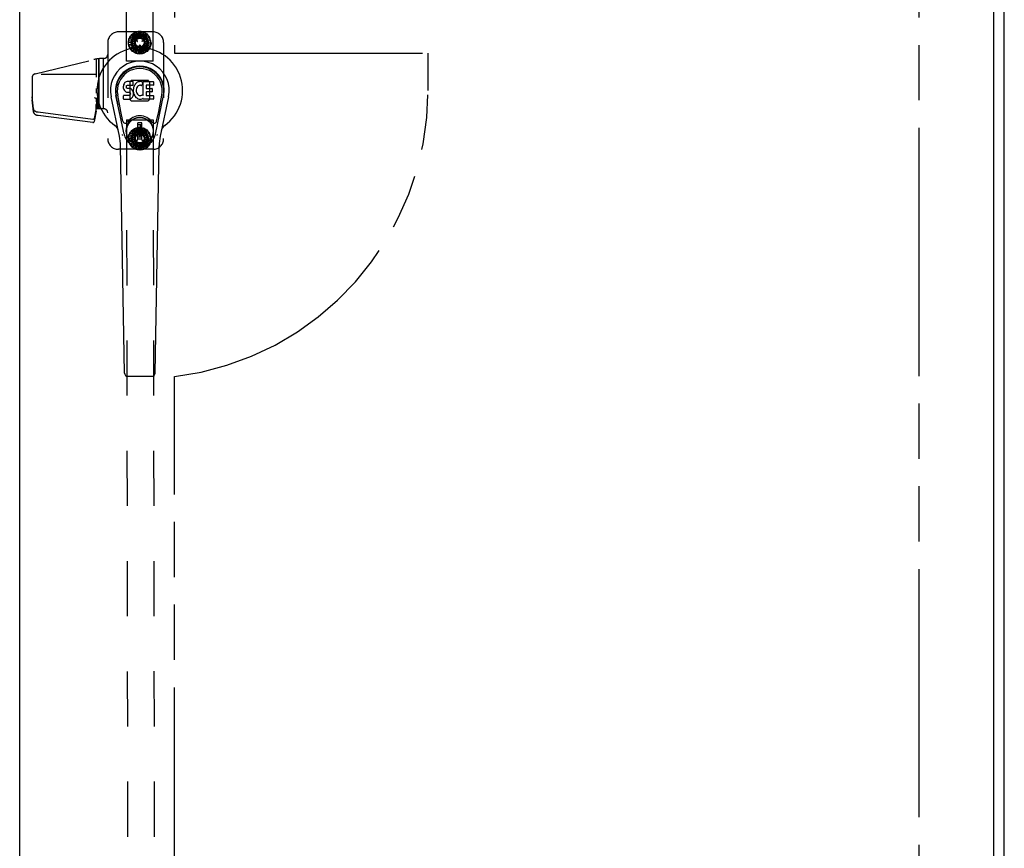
# Model space of a CAD drawing. Header units: inches. Extents: x 0 to 235, y 0 to 152.
# Tile 26 of 93: x 77 to 100, y 59 to 79. Entities that reach past the tile are written whole.
import ezdxf

# ---------------------------------------------------------------- set-up
doc = ezdxf.new("R2010")
doc.units = ezdxf.units.IN
doc.header["$LTSCALE"] = 12.916347
doc.header["$MEASUREMENT"] = 0
doc.linetypes.add('HIDDEN', pattern=[0.2, 0.1, -0.1])
doc.linetypes.add('PHANTOM', pattern=[0.8, 0.45, -0.05, 0.1, -0.05, 0.1, -0.05])
doc.layers.get('0').update_dxf_attribs({"linetype": 'CONTINUOUS'})
for name, color, linetype in [('02___PRT_ALL_AXES', 7, 'CONTINUOUS'), ('AVAILABLE_DOOR_SPACE', 7, 'CONTINUOUS'), ('DEFAULT_2', 8, 'HIDDEN')]:
    doc.layers.add(name, color=color, linetype=linetype)

msp = doc.modelspace()

# ---------------------------------------------------------------- linework, layer by layer
at = {"color": 3, "linetype": 'Continuous'}
for p, q in [((100.312, 39.29), (100.312, 111.082)), ((77.25, 46.04), (77.25, 108.332)), ((100.062, 108.332), (100.062, 46.04))]:
    msp.add_line(p, q, dxfattribs=at)
at = {"color": 7, "linetype": 'Continuous'}
for p, q in [((79.678, 77.3), (79.677, 77.276)), ((79.677, 77.276), (79.677, 77.252)), ((79.684, 77.323), (79.678, 77.3)), ((79.693, 77.346), (79.684, 77.323)), ((79.707, 77.365), (79.693, 77.346)), ((79.715, 77.373), (79.707, 77.365)), ((79.725, 77.38), (79.715, 77.373)), ((79.746, 77.39), (79.725, 77.38)), ((79.77, 77.397), (79.746, 77.39)), ((79.748, 77.28), (79.75, 77.295)), ((79.748, 77.264), (79.748, 77.28)), ((79.748, 77.257), (79.748, 77.264)), ((79.75, 77.295), (79.754, 77.301)), ((79.754, 77.301), (79.759, 77.306)), ((79.759, 77.306), (79.774, 77.311)), ((79.909, 77.397), (79.77, 77.397)), ((79.774, 77.311), (79.789, 77.312)), ((79.789, 77.312), (79.901, 77.312)), ((79.901, 77.312), (79.907, 77.312)), ((79.907, 77.312), (79.909, 77.318)), ((79.911, 77.354), (79.909, 77.397)), ((79.909, 77.318), (79.91, 77.33)), ((79.91, 77.33), (79.911, 77.354)), ((79.924, 77.276), (79.918, 77.255)), ((79.932, 77.297), (79.924, 77.276)), ((79.943, 77.316), (79.932, 77.297)), ((79.956, 77.335), (79.943, 77.316)), ((79.971, 77.351), (79.956, 77.335)), ((79.987, 77.367), (79.971, 77.351)), ((80.005, 77.38), (79.987, 77.367)), ((80.006, 77.279), (79.992, 77.256)), ((80.026, 77.388), (80.005, 77.38)), ((80.014, 77.289), (80.006, 77.279)), ((80.025, 77.297), (80.014, 77.289)), ((80.05, 77.307), (80.025, 77.297)), ((80.047, 77.393), (80.026, 77.388)), ((80.069, 77.396), (80.047, 77.393)), ((80.063, 77.31), (80.05, 77.307)), ((80.076, 77.31), (80.063, 77.31)), ((80.092, 77.395), (80.069, 77.396)), ((80.089, 77.307), (80.076, 77.31)), ((80.102, 77.302), (80.089, 77.307)), ((80.103, 77.393), (80.092, 77.395)), ((80.114, 77.39), (80.103, 77.393)), ((80.134, 77.373), (80.108, 77.305)), ((80.132, 77.378), (80.114, 77.39)), ((80.143, 77.395), (80.379, 77.395)), ((80.143, 77.07), (80.143, 77.395)), ((80.213, 77.307), (80.213, 77.24)), ((80.379, 77.312), (80.217, 77.312)), ((80.384, 77.39), (80.384, 77.316)), ((79.586, 76.116), (79.389, 77.042)), ((79.697, 76.163), (79.504, 77.067)), ((79.553, 76.84), (79.508, 77.067)), ((79.62, 76.693), (79.546, 77.075)), ((79.677, 77.252), (79.681, 77.229)), ((79.679, 76.99), (79.679, 77.065)), ((79.681, 77.229), (79.69, 77.207)), ((79.743, 77.07), (79.684, 77.07)), ((79.69, 77.207), (79.703, 77.186)), ((79.703, 77.186), (79.719, 77.169)), ((79.719, 77.169), (79.739, 77.156)), ((79.739, 77.156), (79.75, 77.152)), ((79.804, 77.071), (79.743, 77.07)), ((79.751, 77.25), (79.748, 77.257)), ((79.75, 77.152), (79.762, 77.15)), ((79.755, 77.244), (79.751, 77.25)), ((79.761, 77.239), (79.755, 77.244)), ((79.776, 77.235), (79.761, 77.239)), ((79.762, 77.15), (79.809, 77.149)), ((79.8, 77.236), (79.776, 77.235)), ((79.824, 77.235), (79.8, 77.236)), ((79.819, 77.072), (79.804, 77.071)), ((79.809, 77.149), (79.817, 77.149)), ((79.817, 77.149), (79.824, 77.146)), ((79.825, 77.075), (79.819, 77.072)), ((79.847, 77.23), (79.824, 77.235)), ((79.824, 77.146), (79.83, 77.142)), ((79.831, 77.08), (79.825, 77.075)), ((79.83, 77.142), (79.835, 77.136)), ((79.84, 77.092), (79.831, 77.08)), ((79.835, 77.136), (79.841, 77.122)), ((79.843, 77.099), (79.84, 77.092)), ((79.841, 77.122), (79.843, 77.107)), ((79.843, 77.107), (79.843, 77.099)), ((79.858, 77.225), (79.847, 77.23)), ((79.868, 77.218), (79.858, 77.225)), ((79.885, 77.201), (79.868, 77.218)), ((79.898, 77.181), (79.885, 77.201)), ((79.888, 77.022), (79.895, 77.032)), ((79.895, 77.032), (79.9, 77.043)), ((79.908, 77.159), (79.898, 77.181)), ((79.9, 77.043), (79.909, 77.065)), ((79.914, 77.136), (79.908, 77.159)), ((79.913, 77.233), (79.909, 77.189)), ((79.909, 77.189), (79.91, 77.166)), ((79.909, 77.065), (79.915, 77.088)), ((79.91, 77.166), (79.913, 77.144)), ((79.918, 77.255), (79.913, 77.233)), ((79.913, 77.144), (79.917, 77.122)), ((79.917, 77.112), (79.914, 77.136)), ((79.915, 77.088), (79.917, 77.112)), ((79.917, 77.122), (79.924, 77.101)), ((79.924, 77.101), (79.946, 77.062)), ((79.946, 77.062), (79.958, 77.044)), ((79.958, 77.044), (79.973, 77.027)), ((79.979, 77.204), (79.978, 77.177)), ((79.978, 77.177), (79.98, 77.164)), ((79.982, 77.231), (79.979, 77.204)), ((79.98, 77.164), (79.983, 77.151)), ((79.986, 77.244), (79.982, 77.231)), ((79.983, 77.151), (79.993, 77.126)), ((79.992, 77.256), (79.986, 77.244)), ((79.993, 77.126), (80.006, 77.103)), ((80.006, 77.103), (80.015, 77.093)), ((80.015, 77.093), (80.025, 77.084)), ((80.025, 77.084), (80.036, 77.077)), ((80.036, 77.077), (80.049, 77.072)), ((80.049, 77.072), (80.062, 77.07)), ((80.062, 77.07), (80.075, 77.069)), ((80.075, 77.069), (80.088, 77.071)), ((80.088, 77.071), (80.101, 77.075)), ((80.101, 77.075), (80.113, 77.081)), ((80.113, 77.081), (80.124, 77.088)), ((80.131, 77.087), (80.143, 77.07)), ((80.214, 77.149), (80.214, 77.071)), ((80.217, 77.235), (80.348, 77.235)), ((80.348, 77.153), (80.218, 77.153)), ((80.218, 77.067), (80.38, 77.067)), ((80.353, 77.231), (80.353, 77.158)), ((80.384, 77.062), (80.384, 76.99)), ((80.429, 76.163), (80.621, 77.067)), ((80.505, 76.693), (80.58, 77.075)), ((80.737, 77.042), (80.539, 76.116)), ((80.573, 76.84), (80.617, 77.067)), ((79.684, 76.986), (79.828, 76.986)), ((79.828, 76.986), (79.84, 76.987)), ((79.84, 76.987), (79.851, 76.991)), ((79.851, 76.991), (79.871, 77.005)), ((79.871, 77.005), (79.888, 77.022)), ((79.973, 77.027), (79.99, 77.012)), ((79.99, 77.012), (80.007, 76.998)), ((80.007, 76.998), (80.017, 76.993)), ((80.017, 76.993), (80.028, 76.989)), ((80.028, 76.989), (80.049, 76.984)), ((80.049, 76.984), (80.071, 76.981)), ((80.071, 76.981), (80.093, 76.984)), ((80.093, 76.984), (80.115, 76.991)), ((80.115, 76.991), (80.134, 77.003)), ((80.144, 77.003), (80.134, 77.003)), ((80.134, 77.003), (80.134, 77.003)), ((80.144, 76.99), (80.144, 77.003)), ((80.38, 76.986), (80.149, 76.986)), ((79.668, 76.468), (79.62, 76.693)), ((80.457, 76.468), (80.505, 76.693)), ((80.108, 76.428), (80.017, 76.428)), ((80.017, 76.054), (80.017, 76.428)), ((80.017, 76.389), (80.108, 76.389)), ((80.069, 76.389), (80.069, 76.31)), ((80.108, 76.054), (80.108, 76.428)), ((80.108, 76.31), (80.069, 76.31)), ((79.705, 70.57), (79.612, 75.89)), ((80.108, 76.093), (80.017, 76.093)), ((80.017, 76.054), (80.108, 76.054)), ((80.421, 70.57), (80.514, 75.89)), ((79.784, 70.493), (80.342, 70.493))]:
    msp.add_line(p, q, dxfattribs=at)
for points in [[(79.665, 76.133), (79.663, 76.138), (79.661, 76.144), (79.66, 76.149), (79.658, 76.155)], [(80.467, 76.155), (80.466, 76.149), (80.464, 76.144), (80.463, 76.138), (80.461, 76.133)]]:
    msp.add_lwpolyline(points, dxfattribs=at)
for radius in [0.317, 0.313]:
    msp.add_circle((80.063, 76.241), radius, dxfattribs=at)
for centre, radius, start, end in [((80.063, 77.186), 1.004, 305.5066, 234.4934), ((80.063, 77.186), 0.689, 347.9703, 192.0297), ((80.063, 77.186), 0.571, 347.9703, 192.0297), ((80.063, 77.176), 0.527, 348.9402, 191.0594), ((80.103, 77.306), 0.00448, 246.1578, 339.0016), ((80.13, 77.374), 0.00448, 339.0016, 51.8729), ((80.217, 77.307), 0.00448, 90, 180), ((80.379, 77.39), 0.00448, 0, 90), ((80.379, 77.316), 0.00448, 270, 360), ((79.684, 77.065), 0.00448, 90, 180.0119), ((80.127, 77.085), 0.00448, 34.0893, 127.3444), ((80.217, 77.24), 0.00448, 180, 270), ((80.218, 77.149), 0.00448, 90, 180), ((80.218, 77.071), 0.00448, 180, 270), ((80.348, 77.231), 0.00448, 0, 90), ((80.348, 77.158), 0.00448, 270, 360), ((80.38, 77.062), 0.00448, 0, 90), ((79.684, 76.99), 0.00483, 180, 270), ((80.149, 76.99), 0.00448, 180, 270), ((80.38, 76.99), 0.00448, 270, 360), ((80.063, 76.241), 0.354, 35.4237, 144.5763), ((79.365, 76.208), 0.197, 12.0297, 54.4934), ((79.726, 76.481), 0.0591, 192.0297, 324.5763), ((80.4, 76.481), 0.0591, 215.4237, 347.9703), ((80.76, 76.208), 0.197, 125.5066, 167.9703), ((78.431, 75.87), 1.181, 1, 12.0297), ((80.063, 76.241), 0.374, 192.0297, 347.9703), ((81.694, 75.87), 1.181, 167.9703, 179), ((79.784, 70.571), 0.0787, 181, 270), ((80.342, 70.571), 0.0787, 270, 359)]:
    msp.add_arc(centre, radius, start, end, dxfattribs=at)
msp.add_ellipse((80.063, 77.176), major_axis=(0, 0.565), ratio=0.999848, start_param=-1.76365, end_param=1.76365, dxfattribs=at)
at = {"layer": '02___PRT_ALL_AXES', "color": 8, "linetype": 'HIDDEN'}
for p, q in [((79.75, 77.873), (79.796, 107.373)), ((80.375, 77.872), (80.421, 107.372)), ((79.102, 76.756), (79.102, 77.933)), ((80.375, 77.872), (79.75, 77.873)), ((79.75, 76.498), (80.375, 76.499)), ((79.75, 76.498), (79.796, 46.998)), ((80.375, 76.499), (80.421, 46.999))]:
    msp.add_line(p, q, dxfattribs=at)
for centre, radius in [((80.063, 78.31), 0.195), ((80.062, 78.31), 0.172), ((80.063, 76.061), 0.195), ((80.062, 76.06), 0.172)]:
    msp.add_circle(centre, radius, dxfattribs=at)
at = {"layer": 'AVAILABLE_DOOR_SPACE', "color": 4, "linetype": 'PHANTOM'}
for p, q in [((80.875, 107.311), (80.875, 78.061)), ((98.312, 107.311), (98.312, 47.061)), ((80.875, 78.061), (86.813, 78.061)), ((86.813, 78.061), (86.813, 77.186)), ((80.875, 47.061), (80.875, 70.485))]:
    msp.add_line(p, q, dxfattribs=at)
msp.add_arc((80.063, 77.186), 6.75, 276.9092, 360, dxfattribs=at)
at = {"layer": 'DEFAULT_2', "color": 8, "linetype": 'HIDDEN'}
for p, q in [((80.372, 78.56), (79.562, 78.56)), ((79.801, 78.357), (79.835, 78.435)), ((79.833, 78.443), (79.891, 78.505)), ((79.833, 78.443), (79.957, 78.371)), ((79.954, 78.366), (79.835, 78.435)), ((79.954, 78.49), (79.853, 78.316)), ((79.957, 78.371), (79.867, 78.48)), ((79.979, 78.399), (79.891, 78.505)), ((79.892, 78.514), (79.968, 78.552)), ((79.892, 78.514), (79.985, 78.404)), ((79.985, 78.404), (79.937, 78.536)), ((80.164, 78.494), (79.962, 78.495)), ((80.015, 78.423), (79.968, 78.552)), ((79.972, 78.56), (80.057, 78.57)), ((79.972, 78.56), (80.021, 78.425)), ((80.021, 78.425), (80.022, 78.566)), ((80.056, 78.432), (80.057, 78.57)), ((80.063, 78.576), (80.146, 78.556)), ((80.063, 78.576), (80.063, 78.432)), ((80.063, 78.432), (80.111, 78.564)), ((80.098, 78.427), (80.146, 78.556)), ((80.154, 78.56), (80.105, 78.425)), ((80.105, 78.425), (80.196, 78.532)), ((80.136, 78.408), (80.225, 78.513)), ((80.234, 78.513), (80.141, 78.404)), ((80.141, 78.404), (80.263, 78.474)), ((80.154, 78.56), (80.225, 78.513)), ((80.165, 78.377), (80.285, 78.445)), ((80.293, 78.443), (80.168, 78.371)), ((80.273, 78.315), (80.172, 78.489)), ((80.285, 78.445), (80.234, 78.513)), ((80.317, 78.361), (80.293, 78.443)), ((79.312, 78.31), (79.312, 76.06)), ((79.801, 78.357), (79.943, 78.332)), ((79.801, 78.265), (79.806, 78.349)), ((79.801, 78.265), (79.943, 78.289)), ((79.943, 78.289), (79.804, 78.314)), ((79.942, 78.325), (79.806, 78.349)), ((79.944, 78.283), (79.808, 78.259)), ((79.833, 78.178), (79.808, 78.259)), ((79.957, 78.249), (79.818, 78.225)), ((79.943, 78.332), (79.821, 78.402)), ((79.833, 78.178), (79.957, 78.249)), ((79.961, 78.244), (79.841, 78.175)), ((79.853, 78.306), (79.953, 78.131)), ((79.984, 78.217), (79.862, 78.147)), ((79.892, 78.107), (79.984, 78.217)), ((79.989, 78.213), (79.901, 78.107)), ((80.021, 78.196), (79.93, 78.088)), ((79.945, 78.38), (79.944, 78.378)), ((80.005, 78.337), (79.946, 78.371)), ((79.952, 78.381), (80.011, 78.347)), ((79.972, 78.061), (80.021, 78.196)), ((80.027, 78.194), (79.98, 78.064)), ((80.011, 78.339), (80.012, 78.341)), ((80.063, 78.188), (80.014, 78.056)), ((80.057, 78.179), (80.057, 78.246)), ((80.064, 78.251), (80.062, 78.251)), ((80.062, 78.045), (80.063, 78.188)), ((80.069, 78.246), (80.069, 78.179)), ((80.069, 78.188), (80.069, 78.051)), ((80.104, 78.196), (80.104, 78.055)), ((80.153, 78.061), (80.104, 78.196)), ((80.111, 78.198), (80.157, 78.068)), ((80.113, 78.341), (80.114, 78.339)), ((80.115, 78.347), (80.174, 78.381)), ((80.18, 78.371), (80.121, 78.337)), ((80.233, 78.107), (80.141, 78.217)), ((80.141, 78.217), (80.189, 78.084)), ((80.146, 78.221), (80.234, 78.115)), ((80.168, 78.371), (80.307, 78.395)), ((80.292, 78.177), (80.168, 78.249)), ((80.168, 78.249), (80.259, 78.141)), ((80.172, 78.131), (80.273, 78.305)), ((80.172, 78.255), (80.291, 78.186)), ((80.182, 78.377), (80.181, 78.379)), ((80.182, 78.338), (80.317, 78.361)), ((80.324, 78.356), (80.183, 78.331)), ((80.183, 78.331), (80.322, 78.306)), ((80.324, 78.264), (80.183, 78.289)), ((80.183, 78.289), (80.305, 78.218)), ((80.184, 78.296), (80.32, 78.271)), ((80.291, 78.186), (80.324, 78.264)), ((80.32, 78.271), (80.324, 78.356)), ((80.622, 78.31), (80.622, 76.06)), ((79.892, 78.107), (79.841, 78.175)), ((79.901, 78.107), (79.972, 78.061)), ((80.163, 78.126), (79.962, 78.126)), ((79.98, 78.064), (80.062, 78.045)), ((80.062, 78.174), (80.064, 78.174)), ((80.069, 78.051), (80.153, 78.061)), ((80.157, 78.068), (80.233, 78.107)), ((80.234, 78.115), (80.292, 78.177)), ((77.611, 77.577), (78.985, 77.912)), ((79.042, 77.924), (79.042, 77.502)), ((79.101, 77.933), (79.101, 76.756)), ((79.205, 77.94), (79.205, 76.756)), ((79.205, 77.94), (79.205, 76.756)), ((79.222, 77.94), (79.222, 77.94)), ((79.042, 77.56), (77.577, 77.56)), ((77.542, 77.49), (77.542, 76.97)), ((79.826, 77.38), (79.826, 76.99)), ((79.831, 77.391), (79.856, 77.417)), ((80.258, 77.422), (79.867, 77.422)), ((80.269, 77.417), (80.294, 77.391)), ((80.299, 76.99), (80.299, 77.38)), ((77.57, 76.761), (77.542, 77.04)), ((79.042, 77.238), (79.042, 77.125)), ((77.57, 76.69), (77.542, 76.97)), ((79.042, 77.015), (79.042, 76.956)), ((79.042, 77.01), (79.042, 77.01)), ((79.042, 77.006), (79.062, 77.006)), ((79.062, 77.006), (79.042, 76.855)), ((79.042, 76.956), (79.062, 76.756)), ((79.049, 76.893), (79.042, 76.856)), ((79.042, 76.701), (79.042, 76.856)), ((79.062, 77.006), (79.062, 76.756)), ((79.856, 76.953), (79.831, 76.979)), ((79.867, 76.949), (80.258, 76.949)), ((80.294, 76.979), (80.269, 76.953)), ((77.57, 76.761), (77.57, 76.761)), ((77.57, 76.761), (77.57, 76.69)), ((77.57, 76.69), (77.57, 76.761)), ((77.572, 76.751), (77.57, 76.761)), ((77.57, 76.69), (77.57, 76.69)), ((77.572, 76.681), (77.57, 76.69)), ((78.96, 76.509), (77.673, 76.677)), ((78.96, 76.439), (77.673, 76.606)), ((79.042, 76.772), (78.995, 76.528)), ((79.042, 76.701), (78.995, 76.458)), ((79.222, 76.756), (79.042, 76.756)), ((79.801, 76.107), (79.834, 76.185)), ((79.801, 76.107), (79.943, 76.082)), ((79.943, 76.082), (79.821, 76.152)), ((79.833, 76.193), (79.891, 76.255)), ((79.833, 76.193), (79.957, 76.122)), ((79.954, 76.116), (79.834, 76.185)), ((79.953, 76.24), (79.853, 76.066)), ((79.957, 76.122), (79.866, 76.23)), ((79.979, 76.15), (79.891, 76.255)), ((79.892, 76.264), (79.967, 76.303)), ((79.892, 76.264), (79.984, 76.154)), ((79.984, 76.154), (79.936, 76.286)), ((80.163, 76.245), (79.962, 76.245)), ((80.015, 76.173), (79.967, 76.303)), ((79.972, 76.31), (80.056, 76.321)), ((79.972, 76.31), (80.021, 76.175)), ((80.021, 76.175), (80.021, 76.316)), ((80.056, 76.183), (80.056, 76.321)), ((80.057, 76.125), (80.057, 76.192)), ((80.062, 76.326), (80.145, 76.307)), ((80.062, 76.326), (80.063, 76.183)), ((80.064, 76.197), (80.062, 76.197)), ((80.062, 76.12), (80.064, 76.12)), ((80.063, 76.183), (80.111, 76.315)), ((80.069, 76.192), (80.069, 76.125)), ((80.098, 76.178), (80.145, 76.307)), ((80.153, 76.31), (80.104, 76.175)), ((80.104, 76.175), (80.195, 76.283)), ((80.136, 76.159), (80.224, 76.264)), ((80.233, 76.264), (80.141, 76.154)), ((80.141, 76.154), (80.263, 76.225)), ((80.153, 76.31), (80.224, 76.264)), ((80.165, 76.128), (80.284, 76.197)), ((80.292, 76.194), (80.168, 76.122)), ((80.168, 76.122), (80.307, 76.147)), ((80.273, 76.066), (80.172, 76.24)), ((80.182, 76.089), (80.317, 76.113)), ((80.324, 76.107), (80.183, 76.082)), ((80.284, 76.197), (80.233, 76.264)), ((80.317, 76.113), (80.292, 76.194)), ((80.32, 76.023), (80.324, 76.107)), ((79.801, 76.014), (79.806, 76.099)), ((79.801, 76.014), (79.943, 76.039)), ((79.943, 76.039), (79.804, 76.064)), ((79.942, 76.075), (79.806, 76.099)), ((79.944, 76.033), (79.808, 76.009)), ((79.833, 75.928), (79.808, 76.009)), ((79.957, 76), (79.819, 75.975)), ((79.833, 75.928), (79.957, 76)), ((79.961, 75.994), (79.841, 75.925)), ((79.892, 75.857), (79.841, 75.925)), ((79.853, 76.056), (79.954, 75.881)), ((79.985, 75.967), (79.863, 75.897)), ((79.892, 75.857), (79.985, 75.967)), ((79.99, 75.963), (79.901, 75.857)), ((80.021, 75.946), (79.931, 75.838)), ((79.944, 75.993), (79.945, 75.992)), ((79.946, 76), (80.005, 76.034)), ((80.011, 76.024), (79.952, 75.99)), ((80.164, 75.877), (79.962, 75.876)), ((79.972, 75.811), (80.021, 75.946)), ((80.028, 75.944), (79.98, 75.814)), ((80.012, 76.03), (80.011, 76.032)), ((80.063, 75.939), (80.015, 75.806)), ((80.063, 75.795), (80.063, 75.939)), ((80.07, 75.939), (80.07, 75.801)), ((80.154, 75.811), (80.105, 75.946)), ((80.105, 75.946), (80.105, 75.805)), ((80.111, 75.949), (80.158, 75.819)), ((80.114, 76.032), (80.113, 76.031)), ((80.174, 75.99), (80.115, 76.024)), ((80.121, 76.034), (80.18, 76)), ((80.234, 75.858), (80.141, 75.968)), ((80.141, 75.968), (80.19, 75.835)), ((80.146, 75.972), (80.235, 75.866)), ((80.293, 75.928), (80.168, 76)), ((80.168, 76), (80.259, 75.892)), ((80.172, 75.882), (80.273, 76.056)), ((80.172, 76.006), (80.291, 75.937)), ((80.181, 75.992), (80.182, 75.994)), ((80.183, 76.082), (80.322, 76.058)), ((80.324, 76.015), (80.183, 76.04)), ((80.183, 76.04), (80.305, 75.969)), ((80.184, 76.046), (80.32, 76.023)), ((80.235, 75.866), (80.293, 75.928)), ((80.291, 75.937), (80.324, 76.015)), ((80.372, 75.81), (79.562, 75.81)), ((79.901, 75.857), (79.972, 75.811)), ((79.98, 75.814), (80.063, 75.795)), ((80.07, 75.801), (80.154, 75.811)), ((80.158, 75.819), (80.234, 75.858))]:
    msp.add_line(p, q, dxfattribs=at)
for points in [[(79.002, 77.022), (79.004, 77.021), (79.005, 77.02), (79.007, 77.019), (79.009, 77.018), (79.01, 77.017), (79.012, 77.016), (79.014, 77.015), (79.016, 77.015), (79.018, 77.014), (79.02, 77.013), (79.022, 77.013), (79.024, 77.012), (79.026, 77.012), (79.028, 77.011), (79.03, 77.011), (79.033, 77.011), (79.035, 77.011), (79.037, 77.01), (79.04, 77.01), (79.042, 77.01)], [(77.673, 76.677), (77.669, 76.677), (77.664, 76.678), (77.66, 76.679), (77.656, 76.68), (77.652, 76.681), (77.647, 76.682), (77.643, 76.683), (77.639, 76.685), (77.635, 76.686), (77.631, 76.688), (77.627, 76.69), (77.624, 76.692), (77.62, 76.694), (77.617, 76.696), (77.613, 76.698), (77.61, 76.7), (77.607, 76.702), (77.603, 76.705), (77.6, 76.707), (77.598, 76.71), (77.595, 76.712), (77.592, 76.715), (77.59, 76.718), (77.587, 76.72), (77.585, 76.723), (77.583, 76.726), (77.581, 76.729), (77.579, 76.732), (77.578, 76.735), (77.576, 76.739), (77.575, 76.742), (77.574, 76.745), (77.573, 76.748), (77.572, 76.751)], [(77.572, 76.681), (77.573, 76.678), (77.574, 76.675), (77.575, 76.671), (77.576, 76.668), (77.578, 76.665), (77.579, 76.662), (77.581, 76.659), (77.583, 76.656), (77.585, 76.653), (77.587, 76.65), (77.59, 76.647), (77.592, 76.645), (77.595, 76.642), (77.598, 76.639), (77.6, 76.637), (77.603, 76.634), (77.607, 76.632), (77.61, 76.63), (77.613, 76.627), (77.617, 76.625), (77.62, 76.623), (77.624, 76.621), (77.627, 76.62), (77.631, 76.618), (77.635, 76.616), (77.639, 76.615), (77.643, 76.613), (77.647, 76.612), (77.652, 76.611), (77.656, 76.61), (77.66, 76.609), (77.664, 76.608), (77.669, 76.607), (77.673, 76.606)], [(78.995, 76.528), (78.994, 76.527), (78.994, 76.526), (78.994, 76.525), (78.993, 76.524), (78.993, 76.523), (78.992, 76.522), (78.991, 76.521), (78.991, 76.52), (78.99, 76.519), (78.989, 76.518), (78.988, 76.517), (78.987, 76.516), (78.986, 76.515), (78.985, 76.515), (78.984, 76.514), (78.983, 76.513), (78.981, 76.513), (78.98, 76.512), (78.979, 76.512), (78.977, 76.511), (78.976, 76.511), (78.975, 76.51), (78.973, 76.51), (78.972, 76.51), (78.97, 76.509), (78.969, 76.509), (78.967, 76.509), (78.966, 76.509), (78.964, 76.509), (78.963, 76.509), (78.961, 76.509), (78.96, 76.509)], [(78.96, 76.439), (78.961, 76.439), (78.963, 76.439), (78.964, 76.439), (78.966, 76.439), (78.967, 76.439), (78.969, 76.439), (78.97, 76.439), (78.972, 76.439), (78.973, 76.44), (78.975, 76.44), (78.976, 76.44), (78.977, 76.441), (78.979, 76.441), (78.98, 76.442), (78.981, 76.442), (78.983, 76.443), (78.984, 76.444), (78.985, 76.444), (78.986, 76.445), (78.987, 76.446), (78.988, 76.447), (78.989, 76.448), (78.99, 76.449), (78.991, 76.45), (78.991, 76.451), (78.992, 76.452), (78.993, 76.453), (78.993, 76.454), (78.994, 76.455), (78.994, 76.456), (78.994, 76.457), (78.995, 76.458)]]:
    msp.add_lwpolyline(points, dxfattribs=at)
for centre, radius in [((80.063, 78.31), 0.266), ((80.063, 78.31), 0.168), ((80.063, 78.31), 0.122), ((80.063, 78.31), 0.102), ((80.063, 76.061), 0.266), ((80.063, 76.061), 0.168), ((80.063, 76.061), 0.122), ((80.063, 76.061), 0.102)]:
    msp.add_circle(centre, radius, dxfattribs=at)
for centre, radius, start, end in [((79.562, 78.31), 0.25, 90, 180), ((79.962, 78.485), 0.01, 89.9087, 149.9142), ((80.164, 78.484), 0.01, 29.9078, 89.9134), ((80.372, 78.31), 0.25, 0, 90), ((79.862, 78.311), 0.01, 149.9094, 209.9128), ((79.948, 78.375), 0.005, 149.9093, 239.9093), ((79.949, 78.377), 0.005, 59.9093, 149.9093), ((80.007, 78.341), 0.005, 239.9093, 329.9093), ((80.008, 78.343), 0.005, 329.9093, 59.9093), ((80.062, 78.246), 0.005, 89.9093, 179.9093), ((80.064, 78.246), 0.005, 359.9093, 89.9093), ((80.118, 78.343), 0.005, 119.9093, 209.9093), ((80.119, 78.341), 0.005, 209.9093, 299.9093), ((80.176, 78.377), 0.005, 29.9093, 119.9093), ((80.177, 78.375), 0.005, 299.9093, 29.9093), ((80.264, 78.31), 0.01, 329.9094, 29.9128), ((79.222, 78.03), 0.09, 270, 360), ((79.962, 78.136), 0.01, 209.9078, 269.9134), ((80.062, 78.179), 0.005, 179.9093, 269.9093), ((80.064, 78.179), 0.005, 269.9093, 359.9093), ((80.163, 78.136), 0.01, 269.9087, 329.9142), ((79.222, 76.94), 1, 90, 103.6985), ((77.632, 77.49), 0.09, 103.6985, 180), ((79.842, 77.38), 0.0156, 135, 180), ((79.867, 77.406), 0.0156, 90, 135), ((80.258, 77.406), 0.0156, 45, 90), ((80.283, 77.38), 0.0156, 0, 45), ((79.842, 76.99), 0.0156, 180, 225), ((79.867, 76.964), 0.0156, 225, 270), ((80.258, 76.964), 0.0156, 270, 315), ((80.283, 76.99), 0.0156, 315, 360), ((79.222, 76.666), 0.09, 0, 90), ((79.962, 76.235), 0.01, 90.0901, 150.0956), ((80.062, 76.192), 0.005, 90.0907, 180.0907), ((80.062, 76.125), 0.005, 180.0907, 270.0907), ((80.064, 76.192), 0.005, 0.0907, 90.0907), ((80.064, 76.125), 0.005, 270.0907, 0.0907), ((80.163, 76.235), 0.01, 30.0893, 90.0948), ((79.562, 76.06), 0.25, 180, 270), ((79.862, 76.061), 0.01, 150.0908, 210.0942), ((79.948, 75.996), 0.005, 120.0907, 210.0907), ((79.949, 75.994), 0.005, 210.0907, 300.0907), ((79.962, 75.886), 0.01, 210.0893, 270.0948), ((80.007, 76.03), 0.005, 30.0907, 120.0907), ((80.008, 76.028), 0.005, 300.0907, 30.0907), ((80.118, 76.028), 0.005, 150.0907, 240.0907), ((80.119, 76.03), 0.005, 60.0907, 150.0907), ((80.164, 75.887), 0.01, 270.0901, 330.0956), ((80.176, 75.994), 0.005, 240.0907, 330.0907), ((80.177, 75.996), 0.005, 330.0907, 60.0907), ((80.264, 76.061), 0.01, 330.0908, 30.0942), ((80.372, 76.06), 0.25, 270, 360)]:
    msp.add_arc(centre, radius, start, end, dxfattribs=at)

doc.saveas('drawing.dxf')
